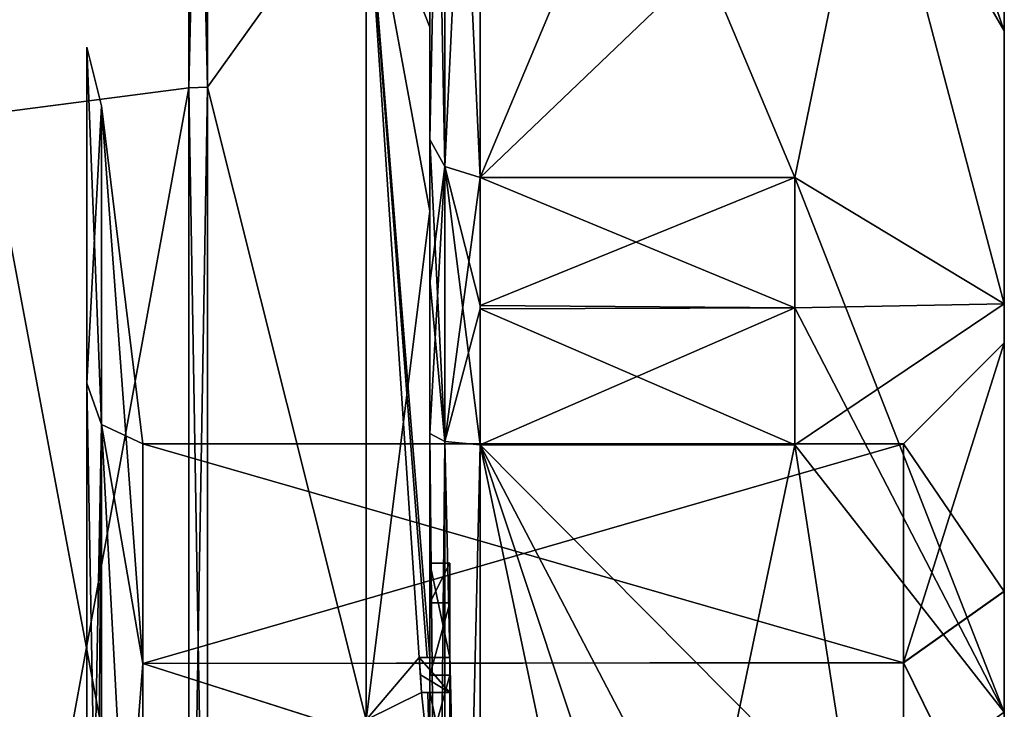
# Model space of a CAD drawing. Extents: x -23 to 470, y -1800 to 0.
# Tile 179 of 181: x 460 to 470, y -23 to -16. Entities that reach past the tile are written whole.
import ezdxf

# ---------------------------------------------------------------- set-up
doc = ezdxf.new("R2010")
doc.units = 0
doc.header["$LTSCALE"] = 41.718519
for name, color, linetype in [('572', 7, 'CONTINUOUS'), ('573', 7, 'CONTINUOUS'), ('576', 7, 'CONTINUOUS'), ('577', 7, 'CONTINUOUS'), ('578', 7, 'CONTINUOUS'), ('579', 7, 'CONTINUOUS'), ('584', 7, 'CONTINUOUS'), ('585', 7, 'CONTINUOUS'), ('586', 7, 'CONTINUOUS'), ('587', 7, 'CONTINUOUS'), ('588', 7, 'CONTINUOUS'), ('592', 7, 'CONTINUOUS'), ('593', 7, 'CONTINUOUS'), ('595', 7, 'CONTINUOUS'), ('596', 7, 'CONTINUOUS'), ('597', 7, 'CONTINUOUS'), ('598', 7, 'CONTINUOUS'), ('599', 7, 'CONTINUOUS'), ('630', 7, 'CONTINUOUS'), ('638', 7, 'CONTINUOUS'), ('639', 7, 'CONTINUOUS'), ('657', 7, 'CONTINUOUS'), ('658', 7, 'CONTINUOUS'), ('659', 7, 'CONTINUOUS'), ('660', 7, 'CONTINUOUS'), ('663', 7, 'CONTINUOUS'), ('702', 7, 'CONTINUOUS'), ('704', 7, 'CONTINUOUS'), ('705', 7, 'CONTINUOUS'), ('706', 7, 'CONTINUOUS'), ('707', 7, 'CONTINUOUS'), ('708', 7, 'CONTINUOUS'), ('754', 7, 'CONTINUOUS'), ('755', 7, 'CONTINUOUS'), ('759', 7, 'CONTINUOUS'), ('761', 7, 'CONTINUOUS')]:
    doc.layers.add(name, color=color, linetype=linetype)

msp = doc.modelspace()

# ---------------------------------------------------------------- linework, layer by layer
at = {"layer": '572', "linetype": 'CONTINUOUS'}
for points in [[(470.1, -19.55), (470.1, -22.015, -5.9649), (470.1, -15.5), (470.1, -19.55)], [(470.1, -16.4517, 4.7835), (470.1, -19.55), (470.1, -15.5), (470.1, -16.4517, 4.7835)], [(470.1, -15.5), (470.1, -22.015, -5.9649), (470.1, -16.4517, -4.7835), (470.1, -15.5)], [(470.1, -22.016, 5.9659), (470.1, -19.55), (470.1, -16.4517, 4.7835), (470.1, -22.016, 5.9659)], [(470.1, -19.1612, 8.8388), (470.1, -22.016, 5.9659), (470.1, -16.4517, 4.7835), (470.1, -19.1612, 8.8388)], [(470.1, -22.015, -5.9649), (470.1, -24.7553, -7.8021), (470.1, -16.4517, -4.7835), (470.1, -22.015, -5.9649)], [(470.1, -16.4517, -4.7835), (470.1, -24.7553, -7.8021), (470.1, -19.1612, -8.8388), (470.1, -16.4517, -4.7835)], [(470.1, -24.7566, 7.8027), (470.1, -22.016, 5.9659), (470.1, -19.1612, 8.8388), (470.1, -24.7566, 7.8027)], [(470.1, -28.0007, 8.4499), (470.1, -24.7566, 7.8027), (470.1, -19.1612, 8.8388), (470.1, -28.0007, 8.4499)], [(470.1, -28.0007, 8.4499), (470.1, -19.1612, 8.8388), (470.1, -36.8388, 8.8388), (470.1, -28.0007, 8.4499)], [(470.1, -24.7553, -7.8021), (470.1, -27.9993, -8.4499), (470.1, -19.1612, -8.8388), (470.1, -24.7553, -7.8021)], [(470.1, -19.1612, -8.8388), (470.1, -27.9993, -8.4499), (470.1, -36.8388, -8.8388), (470.1, -19.1612, -8.8388)], [(470.1, -19.1612, 8.8388), (470.1, -23.2165, 11.5483), (470.1, -36.8388, 8.8388), (470.1, -19.1612, 8.8388)], [(470.1, -23.2165, -11.5483), (470.1, -19.1612, -8.8388), (470.1, -32.7835, -11.5483), (470.1, -23.2165, -11.5483)], [(470.1, -32.7835, -11.5483), (470.1, -19.1612, -8.8388), (470.1, -36.8388, -8.8388), (470.1, -32.7835, -11.5483)]]:
    msp.add_3dface(points, dxfattribs=at)
at = {"layer": '573', "linetype": 'CONTINUOUS'}
for points in [[(464.9, -20.5597, 15.95), (464.9, -35.4403, 15.95), (468.0232, -20.5597, 15.95), (464.9, -20.5597, 15.95)], [(468.0232, -20.5597, 15.95), (464.9, -35.4403, 15.95), (468.5978, -24.2917, 15.95), (468.0232, -20.5597, 15.95)]]:
    msp.add_3dface(points, dxfattribs=at)
at = {"layer": '576', "linetype": 'CONTINUOUS'}
for points in [[(464.9, -35.4403, -15.95), (464.9, -20.5597, -15.95), (468.0232, -35.4403, -15.95), (464.9, -35.4403, -15.95)], [(468.0232, -35.4403, -15.95), (464.9, -20.5597, -15.95), (468.5978, -31.7083, -15.95), (468.0232, -35.4403, -15.95)], [(468.5978, -31.7083, -15.95), (464.9, -20.5597, -15.95), (468.7857, -28, -15.95), (468.5978, -31.7083, -15.95)], [(468.7857, -28, -15.95), (464.9, -20.5597, -15.95), (468.5976, -24.2903, -15.95), (468.7857, -28, -15.95)], [(468.5976, -24.2903, -15.95), (464.9, -20.5597, -15.95), (468.0232, -20.5597, -15.95), (468.5976, -24.2903, -15.95)]]:
    msp.add_3dface(points, dxfattribs=at)
at = {"layer": '577', "linetype": 'CONTINUOUS'}
for points in [[(464.9, -17.907, -14.4185), (464.9, -10.4668, -1.5315), (468.0232, -17.907, -14.4185), (464.9, -17.907, -14.4185)], [(468.0232, -17.907, -14.4185), (464.9, -10.4668, -1.5315), (468.7857, -14.1869, -7.975), (468.0232, -17.907, -14.4185)]]:
    msp.add_3dface(points, dxfattribs=at)
at = {"layer": '578', "linetype": 'CONTINUOUS'}
for points in [[(464.9, -10.4668, 1.5315), (464.9, -17.907, 14.4185), (468.0232, -10.4668, 1.5315), (464.9, -10.4668, 1.5315)], [(468.0232, -10.4668, 1.5315), (464.9, -17.907, 14.4185), (468.7857, -14.1869, 7.975), (468.0232, -10.4668, 1.5315)], [(468.7857, -14.1869, 7.975), (464.9, -17.907, 14.4185), (468.0232, -17.907, 14.4185), (468.7857, -14.1869, 7.975)]]:
    msp.add_3dface(points, dxfattribs=at)
at = {"layer": '579', "linetype": 'CONTINUOUS'}
for points in [[(464.4, -17.529, -14.7638), (464.4, -13.915, -8.6041), (464.4, -9.9787, -1.6862), (464.4, -17.529, -14.7638)], [(464.4, -9.9787, 1.6862), (464.4, -11.2106, 9.9179), (464.4, -17.529, 14.7638), (464.4, -9.9787, 1.6862)], [(464.4, -11.2106, 9.9179), (464.4, -18.2415, 16.8826), (464.4, -17.529, 14.7638), (464.4, -11.2106, 9.9179)], [(464.4, -11.6347, -10.6032), (464.4, -14.2106, -9.116), (464.4, -16.4145, -15.6852), (464.4, -11.6347, -10.6032)], [(464.4, -14.2106, -9.116), (464.4, -13.915, -8.6041), (464.4, -17.529, -14.7638), (464.4, -14.2106, -9.116)], [(464.4, -16.4145, -15.6852), (464.4, -14.2106, -9.116), (464.4, -17.529, -14.7638), (464.4, -16.4145, -15.6852)], [(464.4, -22.674, -18.7586), (464.4, -16.4145, -15.6852), (464.4, -22.674, -18.2158), (464.4, -22.674, -18.7586)], [(464.4, -22.674, -18.2158), (464.4, -16.4145, -15.6852), (464.4, -20.4497, -16.45), (464.4, -22.674, -18.2158)], [(464.4, -20.4497, -16.45), (464.4, -16.4145, -15.6852), (464.4, -18.9608, -15.6813), (464.4, -20.4497, -16.45)], [(464.4, -18.9608, -15.6813), (464.4, -16.4145, -15.6852), (464.4, -17.529, -14.7638), (464.4, -18.9608, -15.6813)], [(464.4, -17.529, 14.7638), (464.4, -18.2415, 16.8826), (464.4, -18.9214, 15.6584), (464.4, -17.529, 14.7638)], [(464.4, -18.2415, 16.8826), (464.4, -27.7791, 19.4994), (464.4, -20.4497, 16.45), (464.4, -18.2415, 16.8826)], [(464.4, -18.9214, 15.6584), (464.4, -18.2415, 16.8826), (464.4, -20.4497, 16.45), (464.4, -18.9214, 15.6584)], [(464.4, -21.7364, -16.5), (464.4, -22.674, -18.2158), (464.4, -20.4497, -16.45), (464.4, -21.7364, -16.5)], [(464.4, -35.5503, -16.45), (464.4, -21.7364, -16.5), (464.4, -20.4497, -16.45), (464.4, -35.5503, -16.45)], [(464.4, -26.85, 16.5), (464.4, -29.0506, 16.5), (464.4, -20.4497, 16.45), (464.4, -26.85, 16.5)], [(464.4, -20.4497, 16.45), (464.4, -29.0506, 16.5), (464.4, -35.5503, 16.45), (464.4, -20.4497, 16.45)], [(464.4, -26.85, 16.7828), (464.4, -26.85, 16.5), (464.4, -20.4497, 16.45), (464.4, -26.85, 16.7828)], [(464.4, -27.7791, 19.4994), (464.4, -26.85, 16.7828), (464.4, -20.4497, 16.45), (464.4, -27.7791, 19.4994)], [(464.4, -22.1297, -16.5), (464.4, -21.7364, -16.5), (464.4, -35.5503, -16.45), (464.4, -22.1297, -16.5)], [(464.4, -22.8483, -17.8501), (464.4, -22.1297, -16.5), (464.4, -23.5648, -16.5), (464.4, -22.8483, -17.8501)], [(464.4, -23.5648, -16.5), (464.4, -22.1297, -16.5), (464.4, -35.5503, -16.45), (464.4, -23.5648, -16.5)], [(464.4, -23.0206, -18.2158), (464.4, -23.9582, -16.5), (464.4, -23.0206, -18.8535), (464.4, -23.0206, -18.2158)], [(464.4, -23.0206, -18.8535), (464.4, -23.9582, -16.5), (464.4, -23.8037, -19.0431), (464.4, -23.0206, -18.8535)]]:
    msp.add_3dface(points, dxfattribs=at)
at = {"layer": '584', "linetype": 'CONTINUOUS'}
for points in [[(462.1949, -17.0087, 19.0374), (463.7698, -14.8073, 16.5431), (462.1949, -8.9626, 10.9913), (462.1949, -17.0087, 19.0374)], [(464.4, -18.2415, 16.8826), (464.4, -11.2106, 9.9179), (463.7698, -14.8073, 16.5431), (464.4, -18.2415, 16.8826)], [(463.7698, -23.2916, 20.6289), (463.7698, -14.8073, 16.5431), (462.1949, -17.0087, 19.0374), (463.7698, -23.2916, 20.6289)], [(463.7698, -23.2916, 20.6289), (464.4, -18.2415, 16.8826), (463.7698, -14.8073, 16.5431), (463.7698, -23.2916, 20.6289)], [(462.1949, -28, 21.9825), (463.7698, -23.2916, 20.6289), (462.1949, -17.0087, 19.0374), (462.1949, -28, 21.9825)], [(464.4, -27.7791, 19.4994), (464.4, -18.2415, 16.8826), (463.7698, -23.2916, 20.6289), (464.4, -27.7791, 19.4994)]]:
    msp.add_3dface(points, dxfattribs=at)
at = {"layer": '585', "linetype": 'CONTINUOUS'}
for points in [[(462.1949, -8.9626, -10.9913), (463.7698, -14.8073, -16.5431), (462.1949, -17.0087, -19.0374), (462.1949, -8.9626, -10.9913)], [(464.4, -11.6347, -10.6032), (464.4, -16.4145, -15.6852), (463.7698, -14.8073, -16.5431), (464.4, -11.6347, -10.6032)], [(463.7698, -14.8073, -16.5431), (463.7698, -23.2916, -20.6289), (462.1949, -17.0087, -19.0374), (463.7698, -14.8073, -16.5431)], [(464.4, -16.4145, -15.6852), (464.4, -22.674, -18.7586), (463.7698, -14.8073, -16.5431), (464.4, -16.4145, -15.6852)], [(463.7698, -14.8073, -16.5431), (464.4, -22.674, -18.7586), (464.3737, -22.674, -19.1341), (463.7698, -14.8073, -16.5431)], [(463.7698, -23.2916, -20.6289), (463.7698, -14.8073, -16.5431), (464.2958, -22.674, -19.5), (463.7698, -23.2916, -20.6289)], [(464.2958, -22.674, -19.5), (463.7698, -14.8073, -16.5431), (464.3737, -22.674, -19.1341), (464.2958, -22.674, -19.5)], [(462.1949, -17.0087, -19.0374), (463.7698, -23.2916, -20.6289), (462.1949, -28, -21.9825), (462.1949, -17.0087, -19.0374)], [(464.3204, -23.0206, -19.5), (463.7698, -23.2916, -20.6289), (464.2958, -22.674, -19.5), (464.3204, -23.0206, -19.5)], [(464.3087, -22.8463, -19.5), (464.3204, -23.0206, -19.5), (464.2958, -22.674, -19.5), (464.3087, -22.8463, -19.5)], [(464.4, -23.8037, -19.0431), (463.7698, -23.2916, -20.6289), (464.3204, -23.0206, -19.5), (464.4, -23.8037, -19.0431)], [(464.38, -23.0206, -19.18), (464.4, -23.8037, -19.0431), (464.3204, -23.0206, -19.5), (464.38, -23.0206, -19.18)], [(464.4, -23.0206, -18.8535), (464.4, -23.8037, -19.0431), (464.38, -23.0206, -19.18), (464.4, -23.0206, -18.8535)]]:
    msp.add_3dface(points, dxfattribs=at)
at = {"layer": '586', "linetype": 'CONTINUOUS'}
for points in [[(460, -17.2786, -18.5712), (460, -9.4293, -10.7226), (462.0094, -8.9736, -10.9849), (460, -17.2786, -18.5712)], [(462.0094, -17.0151, -19.0264), (460, -17.2786, -18.5712), (462.0094, -8.9736, -10.9849), (462.0094, -17.0151, -19.0264)], [(462.0094, -28, -21.9698), (460, -17.2786, -18.5712), (462.0094, -17.0151, -19.0264), (462.0094, -28, -21.9698)], [(460, -28, -21.4438), (460, -17.2786, -18.5712), (462.0094, -28, -21.9698), (460, -28, -21.4438)]]:
    msp.add_3dface(points, dxfattribs=at)
at = {"layer": '587', "linetype": 'CONTINUOUS'}
for points in [[(460, -9.4293, 10.7226), (460, -17.2786, 18.5712), (462.0094, -8.9736, 10.9849), (460, -9.4293, 10.7226)], [(462.0094, -8.9736, 10.9849), (460, -17.2786, 18.5712), (462.0094, -17.0151, 19.0264), (462.0094, -8.9736, 10.9849)], [(460, -17.2786, 18.5712), (460, -28, 21.4438), (462.0094, -17.0151, 19.0264), (460, -17.2786, 18.5712)], [(462.0094, -17.0151, 19.0264), (460, -28, 21.4438), (462.0094, -28, 21.9698), (462.0094, -17.0151, 19.0264)]]:
    msp.add_3dface(points, dxfattribs=at)
at = {"layer": '588', "linetype": 'CONTINUOUS'}
for points in [[(461.5562, -20.55), (461.5562, -22.7321, 5.2679), (461.1443, -17.1953, 0), (461.5562, -20.55)], [(461.1443, -20.3599, -7.6401), (461.5562, -20.55), (461.1443, -17.1953, 0), (461.1443, -20.3599, -7.6401)], [(461.1443, -17.1953, 0), (461.5562, -22.7321, 5.2679), (461.1443, -20.3599, 7.6401), (461.1443, -17.1953, 0)], [(461.5562, -22.7321, 5.2679), (461.5562, -28, 7.45), (461.1443, -20.3599, 7.6401), (461.5562, -22.7321, 5.2679)], [(461.5562, -28, 7.45), (461.1443, -28, 10.8047), (461.1443, -20.3599, 7.6401), (461.5562, -28, 7.45)], [(461.5562, -22.7321, -5.2679), (461.5562, -20.55), (461.1443, -20.3599, -7.6401), (461.5562, -22.7321, -5.2679)], [(461.1443, -28, -10.8047), (461.5562, -22.7321, -5.2679), (461.1443, -20.3599, -7.6401), (461.1443, -28, -10.8047)], [(461.5562, -28, -7.45), (461.5562, -22.7321, -5.2679), (461.1443, -28, -10.8047), (461.5562, -28, -7.45)]]:
    msp.add_3dface(points, dxfattribs=at)
at = {"layer": '592', "linetype": 'CONTINUOUS'}
for points in [[(462.1949, -17.0087, 19.0374), (462.1949, -8.9626, 10.9913), (462.0094, -17.0151, 19.0264), (462.1949, -17.0087, 19.0374)], [(462.1949, -8.9626, 10.9913), (462.0094, -8.9736, 10.9849), (462.0094, -17.0151, 19.0264), (462.1949, -8.9626, 10.9913)], [(462.1949, -28, 21.9825), (462.1949, -17.0087, 19.0374), (462.0094, -28, 21.9698), (462.1949, -28, 21.9825)], [(462.1949, -17.0087, 19.0374), (462.0094, -17.0151, 19.0264), (462.0094, -28, 21.9698), (462.1949, -17.0087, 19.0374)]]:
    msp.add_3dface(points, dxfattribs=at)
at = {"layer": '593', "linetype": 'CONTINUOUS'}
for points in [[(462.1949, -8.9626, -10.9913), (462.1949, -17.0087, -19.0374), (462.0094, -8.9736, -10.9849), (462.1949, -8.9626, -10.9913)], [(462.1949, -17.0087, -19.0374), (462.0094, -17.0151, -19.0264), (462.0094, -8.9736, -10.9849), (462.1949, -17.0087, -19.0374)], [(462.1949, -17.0087, -19.0374), (462.1949, -28, -21.9825), (462.0094, -17.0151, -19.0264), (462.1949, -17.0087, -19.0374)], [(462.1949, -28, -21.9825), (462.0094, -28, -21.9698), (462.0094, -17.0151, -19.0264), (462.1949, -28, -21.9825)]]:
    msp.add_3dface(points, dxfattribs=at)
at = {"layer": '595', "linetype": 'CONTINUOUS'}
for points in [[(470.1, -15.5), (470.1, -16.4517, -4.7835), (468.0232, -10.4), (470.1, -15.5)], [(470.1, -16.4517, -4.7835), (468.0232, -10.4668, -1.5315), (468.0232, -10.4), (470.1, -16.4517, -4.7835)], [(470.1, -16.4517, 4.7835), (470.1, -15.5), (468.0232, -10.4668, 1.5315), (470.1, -16.4517, 4.7835)], [(470.1, -16.4517, 4.7835), (468.0232, -10.4668, 1.5315), (468.7857, -14.1869, 7.975), (470.1, -16.4517, 4.7835)], [(470.1, -16.4517, -4.7835), (468.7857, -14.1869, -7.975), (468.0232, -10.4668, -1.5315), (470.1, -16.4517, -4.7835)], [(470.1, -19.1612, 8.8388), (468.7857, -14.1869, 7.975), (468.0232, -17.907, 14.4185), (470.1, -19.1612, 8.8388)], [(470.1, -19.1612, -8.8388), (468.0232, -17.907, -14.4185), (468.7857, -14.1869, -7.975), (470.1, -19.1612, -8.8388)], [(470.1, -19.1612, 8.8388), (470.1, -16.4517, 4.7835), (468.7857, -14.1869, 7.975), (470.1, -19.1612, 8.8388)], [(470.1, -16.4517, -4.7835), (470.1, -19.1612, -8.8388), (468.7857, -14.1869, -7.975), (470.1, -16.4517, -4.7835)], [(470.1, -19.1612, 8.8388), (468.0232, -17.907, 14.4185), (468.0232, -19.2, 15.242), (470.1, -19.1612, 8.8388)], [(470.1, -19.1612, -8.8388), (470.1, -23.2165, -11.5483), (468.0232, -17.907, -14.4185), (470.1, -19.1612, -8.8388)], [(468.0232, -17.907, -14.4185), (470.1, -23.2165, -11.5483), (468.0232, -19.2, -15.242), (468.0232, -17.907, -14.4185)], [(470.1, -23.2165, 11.5483), (470.1, -19.1612, 8.8388), (468.0232, -20.5597, 15.95), (470.1, -23.2165, 11.5483)], [(468.0232, -20.5597, 15.95), (470.1, -19.1612, 8.8388), (468.0232, -19.2, 15.242), (468.0232, -20.5597, 15.95)], [(470.1, -23.2165, -11.5483), (468.0232, -20.5597, -15.95), (468.0232, -19.2, -15.242), (470.1, -23.2165, -11.5483)], [(470.1, -23.2165, 11.5483), (468.0232, -20.5597, 15.95), (468.5978, -24.2917, 15.95), (470.1, -23.2165, 11.5483)], [(470.1, -23.2165, -11.5483), (468.5976, -24.2903, -15.95), (468.0232, -20.5597, -15.95), (470.1, -23.2165, -11.5483)]]:
    msp.add_3dface(points, dxfattribs=at)
at = {"layer": '596', "linetype": 'CONTINUOUS'}
for points in [[(469.1, -20.55), (469.1, -22.7244, 5.2603), (461.5562, -20.55), (469.1, -20.55)], [(461.5562, -20.55), (469.1, -22.7244, 5.2603), (461.5562, -22.7321, 5.2679), (461.5562, -20.55)], [(469.1, -22.7244, 5.2603), (469.1, -25.1414, 6.8798), (461.5562, -22.7321, 5.2679), (469.1, -22.7244, 5.2603)], [(469.1, -25.1414, 6.8798), (461.5562, -28, 7.45), (461.5562, -22.7321, 5.2679), (469.1, -25.1414, 6.8798)]]:
    msp.add_3dface(points, dxfattribs=at)
at = {"layer": '597', "linetype": 'CONTINUOUS'}
for points in [[(469.1, -20.55), (461.5562, -20.55), (461.5562, -22.7321, -5.2679), (469.1, -20.55)], [(469.1, -22.7232, -5.2591), (469.1, -20.55), (461.5562, -22.7321, -5.2679), (469.1, -22.7232, -5.2591)], [(469.1, -25.1398, -6.8791), (469.1, -22.7232, -5.2591), (461.5562, -22.7321, -5.2679), (469.1, -25.1398, -6.8791)], [(461.5562, -28, -7.45), (469.1, -25.1398, -6.8791), (461.5562, -22.7321, -5.2679), (461.5562, -28, -7.45)]]:
    msp.add_3dface(points, dxfattribs=at)
at = {"layer": '598', "linetype": 'CONTINUOUS'}
for points in [[(470.1, -19.55), (470.1, -22.016, 5.9659), (469.1, -20.55), (470.1, -19.55)], [(470.1, -22.016, 5.9659), (469.1, -22.7244, 5.2603), (469.1, -20.55), (470.1, -22.016, 5.9659)], [(470.1, -22.016, 5.9659), (470.1, -24.7566, 7.8027), (469.1, -22.7244, 5.2603), (470.1, -22.016, 5.9659)], [(470.1, -24.7566, 7.8027), (469.1, -25.1414, 6.8798), (469.1, -22.7244, 5.2603), (470.1, -24.7566, 7.8027)]]:
    msp.add_3dface(points, dxfattribs=at)
at = {"layer": '599', "linetype": 'CONTINUOUS'}
for points in [[(470.1, -22.015, -5.9649), (470.1, -19.55), (469.1, -22.7232, -5.2591), (470.1, -22.015, -5.9649)], [(470.1, -19.55), (469.1, -20.55), (469.1, -22.7232, -5.2591), (470.1, -19.55)], [(470.1, -24.7553, -7.8021), (470.1, -22.015, -5.9649), (469.1, -22.7232, -5.2591), (470.1, -24.7553, -7.8021)], [(470.1, -24.7553, -7.8021), (469.1, -22.7232, -5.2591), (469.1, -25.1398, -6.8791), (470.1, -24.7553, -7.8021)]]:
    msp.add_3dface(points, dxfattribs=at)
at = {"layer": '630', "linetype": 'CONTINUOUS'}
for points in [[(464.6, -21.7364, -16.5), (464.6, -22.1297, -16.5), (464.6, -22.674, -18.2158), (464.6, -21.7364, -16.5)], [(464.6, -22.674, -18.2158), (464.6, -22.1297, -16.5), (464.6, -22.8483, -17.8501), (464.6, -22.674, -18.2158)], [(464.6, -22.674, -19.5), (464.6, -22.674, -18.2158), (464.6, -22.8483, -17.8501), (464.6, -22.674, -19.5)], [(464.6, -23.0206, -19.5), (464.6, -22.674, -19.5), (464.6, -23.0206, -18.2158), (464.6, -23.0206, -19.5)], [(464.6, -23.0206, -18.2158), (464.6, -22.674, -19.5), (464.6, -22.8483, -17.8501), (464.6, -23.0206, -18.2158)], [(464.6, -23.5648, -16.5), (464.6, -23.0206, -18.2158), (464.6, -22.8483, -17.8501), (464.6, -23.5648, -16.5)], [(464.6, -23.9582, -16.5), (464.6, -23.0206, -18.2158), (464.6, -23.5648, -16.5), (464.6, -23.9582, -16.5)]]:
    msp.add_3dface(points, dxfattribs=at)
at = {"layer": '638', "linetype": 'CONTINUOUS'}
for points in [[(464.4, -22.1297, -16.5), (464.4, -22.8483, -17.8501), (464.6, -22.1297, -16.5), (464.4, -22.1297, -16.5)], [(464.6, -22.1297, -16.5), (464.4, -22.8483, -17.8501), (464.6, -22.8483, -17.8501), (464.6, -22.1297, -16.5)]]:
    msp.add_3dface(points, dxfattribs=at)
at = {"layer": '639', "linetype": 'CONTINUOUS'}
for points in [[(464.4, -21.7364, -16.5), (464.4, -22.1297, -16.5), (464.6, -21.7364, -16.5), (464.4, -21.7364, -16.5)], [(464.4, -22.1297, -16.5), (464.6, -22.1297, -16.5), (464.6, -21.7364, -16.5), (464.4, -22.1297, -16.5)]]:
    msp.add_3dface(points, dxfattribs=at)
at = {"layer": '657', "linetype": 'CONTINUOUS'}
for points in [[(464.4, -35.5503, -16.45), (464.4, -20.4497, -16.45), (464.549, -20.5279, -16.094), (464.4, -35.5503, -16.45)], [(464.4, -35.5503, -16.45), (464.549, -20.5279, -16.094), (464.549, -35.4721, -16.094), (464.4, -35.5503, -16.45)], [(464.549, -20.5279, -16.094), (464.9, -20.5597, -15.95), (464.549, -35.4721, -16.094), (464.549, -20.5279, -16.094)], [(464.9, -20.5597, -15.95), (464.9, -35.4403, -15.95), (464.549, -35.4721, -16.094), (464.9, -20.5597, -15.95)]]:
    msp.add_3dface(points, dxfattribs=at)
at = {"layer": '658', "linetype": 'CONTINUOUS'}
for points in [[(464.4, -17.529, -14.7638), (464.4, -9.9787, -1.6862), (464.549, -10.3262, -1.5759), (464.4, -17.529, -14.7638)], [(464.4, -17.529, -14.7638), (464.549, -10.3262, -1.5759), (464.549, -17.7983, -14.518), (464.4, -17.529, -14.7638)], [(464.549, -10.3262, -1.5759), (464.9, -10.4668, -1.5315), (464.549, -17.7983, -14.518), (464.549, -10.3262, -1.5759)], [(464.9, -10.4668, -1.5315), (464.9, -17.907, -14.4185), (464.549, -17.7983, -14.518), (464.9, -10.4668, -1.5315)]]:
    msp.add_3dface(points, dxfattribs=at)
at = {"layer": '659', "linetype": 'CONTINUOUS'}
for points in [[(464.4, -9.9787, 1.6862), (464.4, -17.529, 14.7638), (464.549, -17.7983, 14.518), (464.4, -9.9787, 1.6862)], [(464.4, -9.9787, 1.6862), (464.549, -17.7983, 14.518), (464.549, -10.3262, 1.5759), (464.4, -9.9787, 1.6862)], [(464.9, -17.907, 14.4185), (464.9, -10.4668, 1.5315), (464.549, -10.3262, 1.5759), (464.9, -17.907, 14.4185)], [(464.549, -17.7983, 14.518), (464.9, -17.907, 14.4185), (464.549, -10.3262, 1.5759), (464.549, -17.7983, 14.518)]]:
    msp.add_3dface(points, dxfattribs=at)
at = {"layer": '660', "linetype": 'CONTINUOUS'}
for points in [[(464.4, -20.4497, 16.45), (464.4, -35.5503, 16.45), (464.549, -35.4721, 16.094), (464.4, -20.4497, 16.45)], [(464.4, -20.4497, 16.45), (464.549, -35.4721, 16.094), (464.549, -20.5279, 16.094), (464.4, -20.4497, 16.45)], [(464.9, -35.4403, 15.95), (464.9, -20.5597, 15.95), (464.549, -20.5279, 16.094), (464.9, -35.4403, 15.95)], [(464.549, -35.4721, 16.094), (464.9, -35.4403, 15.95), (464.549, -20.5279, 16.094), (464.549, -35.4721, 16.094)]]:
    msp.add_3dface(points, dxfattribs=at)
at = {"layer": '663', "linetype": 'CONTINUOUS'}
for points in [[(461.1443, -17.1953, 0), (461.1443, -20.3599, 7.6401), (461, -16.6124, 0.0006), (461.1443, -17.1953, 0)], [(461, -19.9472, -8.0517), (461.1443, -17.1953, 0), (461, -16.6124, 0.0006), (461, -19.9472, -8.0517)], [(461, -16.6124, 0.0006), (461.1443, -20.3599, 7.6401), (461, -19.9478, 8.0522), (461, -16.6124, 0.0006)], [(461.1443, -20.3599, -7.6401), (461.1443, -17.1953, 0), (461, -19.9472, -8.0517), (461.1443, -20.3599, -7.6401)], [(461, -28, -11.3877), (461.1443, -20.3599, -7.6401), (461, -19.9472, -8.0517), (461, -28, -11.3877)], [(461.1443, -20.3599, 7.6401), (461.1443, -28, 10.8047), (461, -19.9478, 8.0522), (461.1443, -20.3599, 7.6401)], [(461, -19.9478, 8.0522), (461.1443, -28, 10.8047), (461, -27.9994, 11.3876), (461, -19.9478, 8.0522)], [(461.1443, -20.3599, -7.6401), (461, -28, -11.3877), (461.0897, -28, -11.1005), (461.1443, -20.3599, -7.6401)], [(461.1443, -28, -10.8047), (461.1443, -20.3599, -7.6401), (461.0897, -28, -11.1005), (461.1443, -28, -10.8047)]]:
    msp.add_3dface(points, dxfattribs=at)
at = {"layer": '702', "linetype": 'CONTINUOUS'}
for points in [[(464.4, -22.8483, -17.8501), (464.4, -23.5648, -16.5), (464.6, -22.8483, -17.8501), (464.4, -22.8483, -17.8501)], [(464.4, -23.5648, -16.5), (464.6, -23.5648, -16.5), (464.6, -22.8483, -17.8501), (464.4, -23.5648, -16.5)]]:
    msp.add_3dface(points, dxfattribs=at)
at = {"layer": '704', "linetype": 'CONTINUOUS'}
for points in [[(464.4, -23.9582, -16.5), (464.4, -23.0206, -18.2158), (464.6, -23.9582, -16.5), (464.4, -23.9582, -16.5)], [(464.4, -23.0206, -18.2158), (464.6, -23.0206, -18.2158), (464.6, -23.9582, -16.5), (464.4, -23.0206, -18.2158)]]:
    msp.add_3dface(points, dxfattribs=at)
at = {"layer": '705', "linetype": 'CONTINUOUS'}
for points in [[(464.38, -23.0206, -19.18), (464.3204, -23.0206, -19.5), (464.6, -23.0206, -18.2158), (464.38, -23.0206, -19.18)], [(464.3204, -23.0206, -19.5), (464.6, -23.0206, -19.5), (464.6, -23.0206, -18.2158), (464.3204, -23.0206, -19.5)], [(464.4, -23.0206, -18.8535), (464.38, -23.0206, -19.18), (464.6, -23.0206, -18.2158), (464.4, -23.0206, -18.8535)], [(464.4, -23.0206, -18.2158), (464.4, -23.0206, -18.8535), (464.6, -23.0206, -18.2158), (464.4, -23.0206, -18.2158)]]:
    msp.add_3dface(points, dxfattribs=at)
at = {"layer": '706', "linetype": 'CONTINUOUS'}
for points in [[(464.3087, -22.8463, -19.5), (464.2958, -22.674, -19.5), (464.6, -23.0206, -19.5), (464.3087, -22.8463, -19.5)], [(464.2958, -22.674, -19.5), (464.6, -22.674, -19.5), (464.6, -23.0206, -19.5), (464.2958, -22.674, -19.5)], [(464.3204, -23.0206, -19.5), (464.3087, -22.8463, -19.5), (464.6, -23.0206, -19.5), (464.3204, -23.0206, -19.5)]]:
    msp.add_3dface(points, dxfattribs=at)
at = {"layer": '707', "linetype": 'CONTINUOUS'}
for points in [[(464.2958, -22.674, -19.5), (464.3737, -22.674, -19.1341), (464.6, -22.674, -19.5), (464.2958, -22.674, -19.5)], [(464.3737, -22.674, -19.1341), (464.4, -22.674, -18.7586), (464.6, -22.674, -19.5), (464.3737, -22.674, -19.1341)], [(464.4, -22.674, -18.7586), (464.4, -22.674, -18.2158), (464.6, -22.674, -19.5), (464.4, -22.674, -18.7586)], [(464.4, -22.674, -18.2158), (464.6, -22.674, -18.2158), (464.6, -22.674, -19.5), (464.4, -22.674, -18.2158)]]:
    msp.add_3dface(points, dxfattribs=at)
at = {"layer": '708', "linetype": 'CONTINUOUS'}
for points in [[(464.4, -22.674, -18.2158), (464.4, -21.7364, -16.5), (464.6, -22.674, -18.2158), (464.4, -22.674, -18.2158)], [(464.4, -21.7364, -16.5), (464.6, -21.7364, -16.5), (464.6, -22.674, -18.2158), (464.4, -21.7364, -16.5)]]:
    msp.add_3dface(points, dxfattribs=at)
at = {"layer": '754', "linetype": 'CONTINUOUS'}
for points in [[(464.9, -17.907, -14.4185), (468.0232, -17.907, -14.4185), (468.0232, -19.2, -15.242), (464.9, -17.907, -14.4185)], [(464.9, -17.907, -14.4185), (468.0232, -19.2, -15.242), (464.9, -19.2095, -15.2475), (464.9, -17.907, -14.4185)], [(468.0232, -17.907, 14.4185), (464.9, -17.907, 14.4185), (464.9, -19.1768, 15.2286), (468.0232, -17.907, 14.4185)], [(468.0232, -19.2, 15.242), (468.0232, -17.907, 14.4185), (464.9, -19.1768, 15.2286), (468.0232, -19.2, 15.242)], [(464.9, -20.5597, 15.95), (468.0232, -19.2, 15.242), (464.9, -19.1768, 15.2286), (464.9, -20.5597, 15.95)], [(464.9, -20.5597, 15.95), (468.0232, -20.5597, 15.95), (468.0232, -19.2, 15.242), (464.9, -20.5597, 15.95)], [(468.0232, -19.2, -15.242), (468.0232, -20.5597, -15.95), (464.9, -19.2095, -15.2475), (468.0232, -19.2, -15.242)], [(468.0232, -20.5597, -15.95), (464.9, -20.5597, -15.95), (464.9, -19.2095, -15.2475), (468.0232, -20.5597, -15.95)]]:
    msp.add_3dface(points, dxfattribs=at)
at = {"layer": '755', "linetype": 'CONTINUOUS'}
for points in [[(464.4, -17.529, 14.7638), (464.4, -18.9214, 15.6584), (464.549, -20.5279, 16.094), (464.4, -17.529, 14.7638)], [(464.549, -17.7983, 14.518), (464.4, -17.529, 14.7638), (464.549, -20.5279, 16.094), (464.549, -17.7983, 14.518)], [(464.9, -20.5597, 15.95), (464.9, -19.1768, 15.2286), (464.549, -17.7983, 14.518), (464.9, -20.5597, 15.95)], [(464.9, -20.5597, 15.95), (464.549, -17.7983, 14.518), (464.549, -20.5279, 16.094), (464.9, -20.5597, 15.95)], [(464.9, -19.1768, 15.2286), (464.9, -17.907, 14.4185), (464.549, -17.7983, 14.518), (464.9, -19.1768, 15.2286)], [(464.4, -18.9214, 15.6584), (464.4, -20.4497, 16.45), (464.549, -20.5279, 16.094), (464.4, -18.9214, 15.6584)]]:
    msp.add_3dface(points, dxfattribs=at)
at = {"layer": '759', "linetype": 'CONTINUOUS'}
for points in [[(464.4, -18.9608, -15.6813), (464.4, -17.529, -14.7638), (464.549, -17.7983, -14.518), (464.4, -18.9608, -15.6813)], [(464.4, -20.4497, -16.45), (464.4, -18.9608, -15.6813), (464.549, -17.7983, -14.518), (464.4, -20.4497, -16.45)], [(464.4, -20.4497, -16.45), (464.549, -17.7983, -14.518), (464.549, -20.5279, -16.094), (464.4, -20.4497, -16.45)], [(464.549, -17.7983, -14.518), (464.9, -17.907, -14.4185), (464.549, -20.5279, -16.094), (464.549, -17.7983, -14.518)], [(464.9, -17.907, -14.4185), (464.9, -19.2095, -15.2475), (464.549, -20.5279, -16.094), (464.9, -17.907, -14.4185)], [(464.9, -19.2095, -15.2475), (464.9, -20.5597, -15.95), (464.549, -20.5279, -16.094), (464.9, -19.2095, -15.2475)]]:
    msp.add_3dface(points, dxfattribs=at)
at = {"layer": '761', "linetype": 'CONTINUOUS'}
for points in [[(461, -39.3877, 0), (461, -19.9472, -8.0517), (461, -16.6124, 0.0006), (461, -39.3877, 0)], [(461, -39.3877, 0), (461, -16.6124, 0.0006), (461, -19.9478, 8.0522), (461, -39.3877, 0)], [(461, -39.3877, 0), (461, -36.0523, -8.0523), (461, -19.9472, -8.0517), (461, -39.3877, 0)], [(461, -36.0523, -8.0523), (461, -28, -11.3877), (461, -19.9472, -8.0517), (461, -36.0523, -8.0523)], [(461, -39.3877, 0), (461, -19.9478, 8.0522), (461, -36.0517, 8.0528), (461, -39.3877, 0)], [(461, -19.9478, 8.0522), (461, -27.9994, 11.3876), (461, -36.0517, 8.0528), (461, -19.9478, 8.0522)]]:
    msp.add_3dface(points, dxfattribs=at)

doc.saveas('drawing.dxf')
